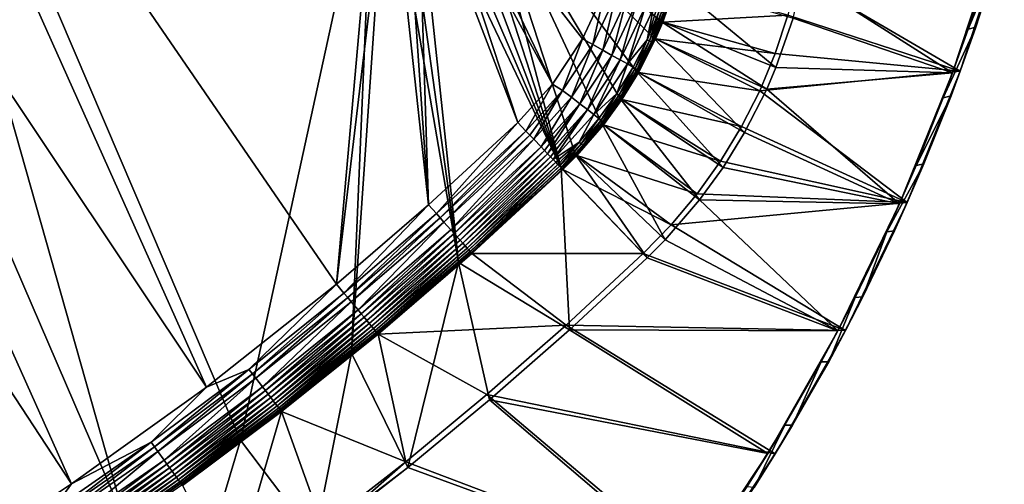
# Model space of a CAD drawing. Header units: metres. Extents: x 0 to 1501, y -1015 to 0.
# Tile 14 of 20: x 1015 to 1463, y -570 to -358. Entities that reach past the tile are written whole.
import ezdxf

# ---------------------------------------------------------------- set-up
doc = ezdxf.new("R2010")
doc.units = ezdxf.units.M

msp = doc.modelspace()

# ---------------------------------------------------------------- linework, layer by layer
at = {"layer": 'None'}
for points in [[(863.073975, -123.910141, -406), (928.658752, -113.104782, -406), (1062.969604, -587.750427, -406)], [(1062.969604, -587.750427, -406), (928.658752, -113.104782, -406), (1115.29248, -549.992249, -406)], [(928.658752, -113.104782, -406), (1176.091064, -271.071716, -406), (1115.29248, -549.992249, -406)], [(1009.002441, -623.525391, -406), (863.073975, -123.910141, -406), (1062.969604, -587.750427, -406)], [(852.363037, -155.16153, -403), (1099.690308, -525.830444, -403), (928.027771, -142.184464, -403)], [(1099.690308, -525.830444, -403), (1159.021484, -478.837067, -403), (928.027771, -142.184464, -403)], [(928.027771, -142.184464, -403), (1159.021484, -478.837067, -403), (1177.562988, -270.158661, -403)], [(777.408325, -171.755096, -403), (1038.202026, -569.963806, -403), (852.363037, -155.16153, -403)], [(1038.202026, -569.963806, -403), (1099.690308, -525.830444, -403), (852.363037, -155.16153, -403)], [(1000.588257, -594.864319, -403), (1038.202026, -569.963806, -403), (777.408325, -171.755096, -403)], [(1115.29248, -549.992249, -406), (1176.091064, -271.071716, -406), (1165.89502, -510.339233, -406)], [(1159.021484, -478.837067, -403), (1182.995117, -277.004944, -403), (1177.562988, -270.158661, -403)], [(1176.091064, -271.071716, -406), (1181.770264, -278.229675, -406), (1165.89502, -510.339233, -406)], [(1159.021484, -478.837067, -403), (1200.996948, -442.694824, -403), (1182.995117, -277.004944, -403)], [(1165.89502, -510.339233, -406), (1181.770264, -278.229675, -406), (1214.653198, -468.930359, -406)], [(1181.770264, -278.229675, -406), (1188.928345, -283.908905, -406), (1214.653198, -468.930359, -406)], [(1200.996948, -442.694824, -403), (1189.841309, -282.437042, -403), (1182.995117, -277.004944, -403)], [(1189.841309, -282.437042, -403), (1200.996948, -442.694824, -403), (1195.942505, -285.50943, -403)], [(1214.653198, -468.930359, -406), (1188.928345, -283.908905, -406), (1195.304932, -287.119873, -406)], [(1214.653198, -468.930359, -406), (1195.304932, -287.119873, -406), (1261.500244, -425.873413, -406)], [(1195.304932, -287.119873, -406), (1202.735352, -289.256256, -406), (1261.500244, -425.873413, -406)], [(1200.996948, -442.694824, -403), (1241.679077, -405.136078, -403), (1195.942505, -285.50943, -403)], [(1195.942505, -285.50943, -403), (1241.679077, -405.136078, -403), (1203.050415, -287.553131, -403)], [(1224.695068, -287.119873, -406), (1261.500244, -425.873413, -406), (1217.264648, -289.256256, -406)], [(1312.803101, -341.554382, -406), (1306.79126, -358.916534, -406), (1224.695068, -287.119873, -406)], [(1224.695068, -287.119873, -406), (1306.79126, -358.916534, -406), (1303.539673, -366.539856, -406)], [(1303.539673, -366.539856, -406), (1295.76123, -381.858002, -406), (1224.695068, -287.119873, -406)], [(1295.76123, -381.858002, -406), (1288.241943, -394.056702, -406), (1224.695068, -287.119873, -406)], [(1224.695068, -287.119873, -406), (1288.241943, -394.056702, -406), (1279.954468, -405.497314, -406)], [(1279.954468, -405.497314, -406), (1267.835571, -419.526672, -406), (1224.695068, -287.119873, -406)], [(1267.835571, -419.526672, -406), (1261.500244, -425.873413, -406), (1224.695068, -287.119873, -406)], [(1261.500244, -425.873413, -406), (1202.735352, -289.256256, -406), (1210, -289.922791, -406)], [(1241.679077, -405.136078, -403), (1257.551392, -387.577301, -403), (1203.050415, -287.553131, -403)], [(1203.050415, -287.553131, -403), (1257.551392, -387.577301, -403), (1210, -288.190735, -403)], [(1257.551392, -387.577301, -403), (1271.235474, -366.946289, -403), (1210, -288.190735, -403)], [(1210, -288.190735, -403), (1271.235474, -366.946289, -403), (1281.396729, -345.075623, -403)], [(1261.500244, -425.873413, -406), (1210, -289.922791, -406), (1217.264648, -289.256256, -406)], [(1443.397827, -381.632416), (1463.475464, -320.097717), (1369.271729, -338.395203)], [(1459.988403, -321.346161, -3), (1439.880859, -382.517548, -3), (1371.823486, -338.933533, -3)], [(1459.988403, -321.346161, -3), (1446.930786, -362.596191, -45), (1439.880859, -382.517548, -3)], [(1443.397827, -381.632416), (1450.441528, -361.59198, -45), (1463.475464, -320.097717)], [(1459.988403, -321.346161, -3), (1457.11792, -330.991058, -45), (1446.930786, -362.596191, -45)], [(1450.441528, -361.59198, -45), (1460.611938, -329.799438, -45), (1463.475464, -320.097717)], [(1457.11792, -330.991058, -45), (1460.611938, -329.799438, -45), (1446.930786, -362.596191, -45)], [(1460.611938, -329.799438, -45), (1450.441528, -361.59198, -45), (1446.930786, -362.596191, -45)], [(1364.807861, -356.217468), (1443.397827, -381.632416), (1369.271729, -338.395203)], [(1371.823486, -338.933533, -3), (1439.880859, -382.517548, -3), (1367.152954, -357.490356, -3)], [(1281.396729, -345.075623, -403), (1271.235474, -366.946289, -403), (1275.86084, -369.593201, -402.52005)], [(1281.396729, -345.075623, -403), (1275.86084, -369.593201, -402.52005), (1286.403564, -346.963318, -402.52005)], [(1306.79126, -358.916534, -406), (1312.803101, -341.554382, -406), (1359.355225, -380.008972, -3)], [(1307.73938, -359.296967, -377.175201), (1313.783447, -341.841797, -377.175201), (1308.758179, -355.391968, -379.803467)], [(1364.807861, -356.217468), (1313.783447, -341.841797, -377.175201), (1307.73938, -359.296967, -377.175201)], [(1312.803101, -341.554382, -406), (1367.152954, -357.490356, -3), (1359.355225, -380.008972, -3)], [(1286.403564, -346.963318, -402.52005), (1275.86084, -369.593201, -402.52005), (1280.380005, -372.118896, -401.100159)], [(1286.403564, -346.963318, -402.52005), (1280.380005, -372.118896, -401.100159), (1291.248413, -348.790009, -401.100159)], [(1291.248413, -348.790009, -401.100159), (1280.380005, -372.118896, -401.100159), (1284.599976, -374.477356, -398.780426)], [(1284.599976, -374.477356, -398.780426), (1295.772461, -350.495789, -398.780426), (1291.248413, -348.790009, -401.100159)], [(1295.772461, -350.495789, -398.780426), (1284.599976, -374.477356, -398.780426), (1288.389526, -376.595245, -395.641296)], [(1299.835083, -352.027557, -395.641296), (1295.772461, -350.495789, -398.780426), (1288.389526, -376.595245, -395.641296)], [(1288.389526, -376.595245, -395.641296), (1291.630493, -378.406555, -391.779236), (1299.835083, -352.027557, -395.641296)], [(1291.630493, -378.406555, -391.779236), (1303.30957, -353.337585, -391.779236), (1299.835083, -352.027557, -395.641296)], [(1303.30957, -353.337585, -391.779236), (1291.630493, -378.406555, -391.779236), (1300.634644, -367.339447, -387.314758)], [(1303.30957, -353.337585, -391.779236), (1300.634644, -367.339447, -387.314758), (1304.79248, -353.896729, -389.61441)], [(1300.634644, -367.339447, -387.314758), (1306.088867, -354.385529, -387.314758), (1304.79248, -353.896729, -389.61441)], [(1300.634644, -367.339447, -387.314758), (1301.69873, -367.834045, -384.897552), (1306.088867, -354.385529, -387.314758)], [(1301.69873, -367.834045, -384.897552), (1307.187012, -354.799561, -384.897552), (1306.088867, -354.385529, -387.314758)], [(1301.69873, -367.834045, -384.897552), (1302.563232, -368.23584, -382.385681), (1307.187012, -354.799561, -384.897552)], [(1302.563232, -368.23584, -382.385681), (1308.078979, -355.135895, -382.385681), (1307.187012, -354.799561, -384.897552)], [(1302.563232, -368.23584, -382.385681), (1303.221436, -368.541748, -379.803467), (1308.078979, -355.135895, -382.385681)], [(1303.221436, -368.541748, -379.803467), (1308.758179, -355.391968, -379.803467), (1308.078979, -355.135895, -382.385681)], [(1307.73938, -359.296967, -377.175201), (1308.758179, -355.391968, -379.803467), (1303.221436, -368.541748, -379.803467)], [(1303.539673, -366.539856, -406), (1306.79126, -358.916534, -406), (1355.144165, -389.88147, -3)], [(1306.79126, -358.916534, -406), (1359.355225, -380.008972, -3), (1355.144165, -389.88147, -3)], [(1359.020874, -373.65509), (1364.807861, -356.217468), (1307.73938, -359.296967, -377.175201)], [(1364.807861, -356.217468), (1359.020874, -373.65509), (1443.397827, -381.632416)], [(1439.880859, -382.517548, -3), (1359.355225, -380.008972, -3), (1367.152954, -357.490356, -3)], [(1304.470459, -366.960876, -377.175201), (1307.73938, -359.296967, -377.175201), (1303.221436, -368.541748, -379.803467)], [(1359.020874, -373.65509), (1307.73938, -359.296967, -377.175201), (1304.470459, -366.960876, -377.175201)], [(1446.930786, -362.596191, -45), (1450.441528, -361.59198, -45), (1435.656006, -393.829926, -45)], [(1450.441528, -361.59198, -45), (1439.174805, -393.012756, -45), (1435.656006, -393.829926, -45)], [(1446.930786, -362.596191, -45), (1435.656006, -393.829926, -45), (1439.880859, -382.517548, -3)], [(1443.397827, -381.632416), (1439.174805, -393.012756, -45), (1450.441528, -361.59198, -45)], [(1271.235474, -366.946289, -403), (1257.551392, -387.577301, -403), (1262.056519, -390.442627, -402.52005)], [(1271.235474, -366.946289, -403), (1262.056519, -390.442627, -402.52005), (1275.86084, -369.593201, -402.52005)], [(1291.630493, -378.406555, -391.779236), (1294.223022, -379.855499, -387.314758), (1300.634644, -367.339447, -387.314758)], [(1294.223022, -379.855499, -387.314758), (1295.247314, -380.427917, -384.897552), (1300.634644, -367.339447, -387.314758)], [(1295.247314, -380.427917, -384.897552), (1301.69873, -367.834045, -384.897552), (1300.634644, -367.339447, -387.314758)], [(1295.247314, -380.427917, -384.897552), (1296.079346, -380.892944, -382.385681), (1301.69873, -367.834045, -384.897552)], [(1295.76123, -381.858002, -406), (1303.539673, -366.539856, -406), (1345.056763, -409.747253, -3)], [(1296.079346, -380.892944, -382.385681), (1302.563232, -368.23584, -382.385681), (1301.69873, -367.834045, -384.897552)], [(1296.650391, -382.361053, -377.175201), (1304.470459, -366.960876, -377.175201), (1296.712891, -381.24704, -379.803467)], [(1351.943481, -390.610016), (1304.470459, -366.960876, -377.175201), (1296.650391, -382.361053, -377.175201)], [(1304.470459, -366.960876, -377.175201), (1303.221436, -368.541748, -379.803467), (1296.712891, -381.24704, -379.803467)], [(1303.539673, -366.539856, -406), (1355.144165, -389.88147, -3), (1345.056763, -409.747253, -3)], [(1351.943481, -390.610016), (1359.020874, -373.65509), (1304.470459, -366.960876, -377.175201)], [(1275.86084, -369.593201, -402.52005), (1262.056519, -390.442627, -402.52005), (1266.149292, -393.612274, -401.100159)], [(1275.86084, -369.593201, -402.52005), (1266.149292, -393.612274, -401.100159), (1280.380005, -372.118896, -401.100159)], [(1280.380005, -372.118896, -401.100159), (1266.149292, -393.612274, -401.100159), (1269.971069, -396.572113, -398.780426)], [(1280.380005, -372.118896, -401.100159), (1269.971069, -396.572113, -398.780426), (1284.599976, -374.477356, -398.780426)], [(1296.079346, -380.892944, -382.385681), (1296.712891, -381.24704, -379.803467), (1302.563232, -368.23584, -382.385681)], [(1296.712891, -381.24704, -379.803467), (1303.221436, -368.541748, -379.803467), (1302.563232, -368.23584, -382.385681)], [(1284.599976, -374.477356, -398.780426), (1269.971069, -396.572113, -398.780426), (1273.403076, -399.230011, -395.641296)], [(1288.389526, -376.595245, -395.641296), (1284.599976, -374.477356, -398.780426), (1273.403076, -399.230011, -395.641296)], [(1273.403076, -399.230011, -395.641296), (1276.338257, -401.503143, -391.779236), (1288.389526, -376.595245, -395.641296)], [(1276.338257, -401.503143, -391.779236), (1291.630493, -378.406555, -391.779236), (1288.389526, -376.595245, -395.641296)], [(1359.020874, -373.65509), (1351.943481, -390.610016), (1443.397827, -381.632416)], [(1291.630493, -378.406555, -391.779236), (1276.338257, -401.503143, -391.779236), (1286.889404, -391.874054, -387.314758)], [(1294.223022, -379.855499, -387.314758), (1291.630493, -378.406555, -391.779236), (1286.889404, -391.874054, -387.314758)], [(1286.889404, -391.874054, -387.314758), (1287.868042, -392.521271, -384.897552), (1294.223022, -379.855499, -387.314758)], [(1287.868042, -392.521271, -384.897552), (1295.247314, -380.427917, -384.897552), (1294.223022, -379.855499, -387.314758)], [(1287.868042, -392.521271, -384.897552), (1288.663086, -393.047028, -382.385681), (1295.247314, -380.427917, -384.897552)], [(1288.663086, -393.047028, -382.385681), (1296.079346, -380.892944, -382.385681), (1295.247314, -380.427917, -384.897552)], [(1288.663086, -393.047028, -382.385681), (1289.268433, -393.447327, -379.803467), (1296.079346, -380.892944, -382.385681)], [(1289.268433, -393.447327, -379.803467), (1296.712891, -381.24704, -379.803467), (1296.079346, -380.892944, -382.385681)], [(1296.650391, -382.361053, -377.175201), (1296.712891, -381.24704, -379.803467), (1289.268433, -393.447327, -379.803467)], [(1359.355225, -380.008972, -3), (1439.880859, -382.517548, -3), (1355.144165, -389.88147, -3)], [(1288.241943, -394.056702, -406), (1295.76123, -381.858002, -406), (1335.307495, -425.563843, -3)], [(1289.090942, -394.625, -377.175201), (1296.650391, -382.361053, -377.175201), (1289.268433, -393.447327, -379.803467)], [(1343.615356, -406.986908), (1296.650391, -382.361053, -377.175201), (1289.090942, -394.625, -377.175201)], [(1295.76123, -381.858002, -406), (1345.056763, -409.747253, -3), (1335.307495, -425.563843, -3)], [(1343.615356, -406.986908), (1351.943481, -390.610016), (1296.650391, -382.361053, -377.175201)], [(1443.397827, -381.632416), (1351.943481, -390.610016), (1419.229736, -441.678619)], [(1439.880859, -382.517548, -3), (1415.715942, -442.202606, -3), (1355.144165, -389.88147, -3)], [(1439.880859, -382.517548, -3), (1423.307251, -424.654785, -45), (1415.715942, -442.202606, -3)], [(1419.229736, -441.678619), (1426.825439, -424.023987, -45), (1443.397827, -381.632416)], [(1439.880859, -382.517548, -3), (1435.656006, -393.829926, -45), (1423.307251, -424.654785, -45)], [(1426.825439, -424.023987, -45), (1439.174805, -393.012756, -45), (1443.397827, -381.632416)], [(1257.551392, -387.577301, -403), (1241.679077, -405.136078, -403), (1245.361694, -408.988861, -402.522797)], [(1257.551392, -387.577301, -403), (1245.361694, -408.988861, -402.522797), (1262.056519, -390.442627, -402.52005)], [(1262.056519, -390.442627, -402.52005), (1245.361694, -408.988861, -402.522797), (1247.171997, -410.882904, -401.927521)], [(1247.171997, -410.882904, -401.927521), (1248.93811, -412.730621, -401.100342), (1262.056519, -390.442627, -402.52005)], [(1262.056519, -390.442627, -402.52005), (1248.93811, -412.730621, -401.100342), (1266.149292, -393.612274, -401.100159)], [(1355.144165, -389.88147, -3), (1415.715942, -442.202606, -3), (1345.056763, -409.747253, -3)], [(1266.149292, -393.612274, -401.100159), (1248.93811, -412.730621, -401.100342), (1252.278931, -416.225891, -398.780975)], [(1266.149292, -393.612274, -401.100159), (1252.278931, -416.225891, -398.780975), (1269.971069, -396.572113, -398.780426)], [(1286.889404, -391.874054, -387.314758), (1276.338257, -401.503143, -391.779236), (1278.686279, -403.321503, -387.314758)], [(1278.686279, -403.321503, -387.314758), (1279.613892, -404.039917, -384.897552), (1286.889404, -391.874054, -387.314758)], [(1279.613892, -404.039917, -384.897552), (1287.868042, -392.521271, -384.897552), (1286.889404, -391.874054, -387.314758)], [(1279.613892, -404.039917, -384.897552), (1280.367432, -404.623505, -382.385681), (1287.868042, -392.521271, -384.897552)], [(1279.954468, -405.497314, -406), (1288.241943, -394.056702, -406), (1324.562012, -440.397522, -3)], [(1280.367432, -404.623505, -382.385681), (1288.663086, -393.047028, -382.385681), (1287.868042, -392.521271, -384.897552)], [(1280.367432, -404.623505, -382.385681), (1280.941162, -405.067841, -379.803467), (1288.663086, -393.047028, -382.385681)], [(1280.759033, -406.126801, -377.175201), (1289.090942, -394.625, -377.175201), (1280.941162, -405.067841, -379.803467)], [(1334.083496, -422.693665), (1289.090942, -394.625, -377.175201), (1280.759033, -406.126801, -377.175201)], [(1280.941162, -405.067841, -379.803467), (1289.268433, -393.447327, -379.803467), (1288.663086, -393.047028, -382.385681)], [(1289.090942, -394.625, -377.175201), (1289.268433, -393.447327, -379.803467), (1280.941162, -405.067841, -379.803467)], [(1288.241943, -394.056702, -406), (1335.307495, -425.563843, -3), (1324.562012, -440.397522, -3)], [(1334.083496, -422.693665), (1343.615356, -406.986908), (1289.090942, -394.625, -377.175201)], [(1351.943481, -390.610016), (1343.615356, -406.986908), (1419.229736, -441.678619)], [(1435.656006, -393.829926, -45), (1439.174805, -393.012756, -45), (1423.307251, -424.654785, -45)], [(1439.174805, -393.012756, -45), (1426.825439, -424.023987, -45), (1423.307251, -424.654785, -45)], [(1269.971069, -396.572113, -398.780426), (1252.278931, -416.225891, -398.780975), (1253.827393, -417.845947, -397.307983)], [(1253.827393, -417.845947, -397.307983), (1255.27832, -419.363953, -395.641296), (1269.971069, -396.572113, -398.780426)], [(1269.971069, -396.572113, -398.780426), (1255.27832, -419.363953, -395.641296), (1273.403076, -399.230011, -395.641296)], [(1273.403076, -399.230011, -395.641296), (1255.27832, -419.363953, -395.641296), (1256.620728, -420.768341, -393.793762)], [(1256.620728, -420.768341, -393.793762), (1257.844116, -422.048279, -391.779541), (1273.403076, -399.230011, -395.641296)], [(1257.844116, -422.048279, -391.779541), (1276.338257, -401.503143, -391.779236), (1273.403076, -399.230011, -395.641296)], [(1276.338257, -401.503143, -391.779236), (1257.844116, -422.048279, -391.779541), (1269.669678, -414.120789, -387.314758)], [(1276.338257, -401.503143, -391.779236), (1269.669678, -414.120789, -387.314758), (1278.686279, -403.321503, -387.314758)], [(1269.669678, -414.120789, -387.314758), (1270.541138, -414.906342, -384.897552), (1278.686279, -403.321503, -387.314758)], [(1270.541138, -414.906342, -384.897552), (1279.613892, -404.039917, -384.897552), (1278.686279, -403.321503, -387.314758)], [(1241.679077, -405.136078, -403), (1200.996948, -442.694824, -403), (1204.543091, -446.670441, -402.52005)], [(1245.361694, -408.988861, -402.522797), (1241.679077, -405.136078, -403), (1204.543091, -446.670441, -402.52005)], [(1267.835571, -419.526672, -406), (1279.954468, -405.497314, -406), (1308.839722, -458.597443, -3)], [(1268.575195, -420.231384, -377.175201), (1280.759033, -406.126801, -377.175201), (1271.788208, -416.030396, -379.803467)], [(1323.401245, -437.641937), (1280.759033, -406.126801, -377.175201), (1268.575195, -420.231384, -377.175201)], [(1270.541138, -414.906342, -384.897552), (1271.249146, -415.544495, -382.385681), (1279.613892, -404.039917, -384.897552)], [(1271.249146, -415.544495, -382.385681), (1280.367432, -404.623505, -382.385681), (1279.613892, -404.039917, -384.897552)], [(1271.249146, -415.544495, -382.385681), (1271.788208, -416.030396, -379.803467), (1280.367432, -404.623505, -382.385681)], [(1271.788208, -416.030396, -379.803467), (1280.941162, -405.067841, -379.803467), (1280.367432, -404.623505, -382.385681)], [(1280.759033, -406.126801, -377.175201), (1280.941162, -405.067841, -379.803467), (1271.788208, -416.030396, -379.803467)], [(1279.954468, -405.497314, -406), (1324.562012, -440.397522, -3), (1308.839722, -458.597443, -3)], [(1323.401245, -437.641937), (1334.083496, -422.693665), (1280.759033, -406.126801, -377.175201)], [(1419.229736, -441.678619), (1343.615356, -406.986908), (1334.083496, -422.693665)], [(1245.361694, -408.988861, -402.522797), (1204.543091, -446.670441, -402.52005), (1206.286865, -448.626038, -401.92572)], [(1247.171997, -410.882904, -401.927521), (1245.361694, -408.988861, -402.522797), (1206.286865, -448.626038, -401.92572)], [(1247.171997, -410.882904, -401.927521), (1206.286865, -448.626038, -401.92572), (1207.988525, -450.534515, -401.100159)], [(1248.93811, -412.730621, -401.100342), (1247.171997, -410.882904, -401.927521), (1207.988525, -450.534515, -401.100159)], [(1248.93811, -412.730621, -401.100342), (1207.988525, -450.534515, -401.100159), (1211.205933, -454.142822, -398.780426)], [(1252.278931, -416.225891, -398.780975), (1248.93811, -412.730621, -401.100342), (1211.205933, -454.142822, -398.780426)], [(1415.715942, -442.202606, -3), (1335.307495, -425.563843, -3), (1345.056763, -409.747253, -3)], [(1252.278931, -416.225891, -398.780975), (1211.205933, -454.142822, -398.780426), (1212.697388, -455.81546, -397.307617)], [(1253.827393, -417.845947, -397.307983), (1252.278931, -416.225891, -398.780975), (1212.697388, -455.81546, -397.307617)], [(1257.844116, -422.048279, -391.779541), (1258.938721, -423.193542, -389.614227), (1269.669678, -414.120789, -387.314758)], [(1269.669678, -414.120789, -387.314758), (1258.938721, -423.193542, -389.614227), (1259.895996, -424.195068, -387.314301)], [(1259.895996, -424.195068, -387.314301), (1260.707764, -425.044373, -384.898315), (1269.669678, -414.120789, -387.314758)], [(1260.707764, -425.044373, -384.898315), (1270.541138, -414.906342, -384.897552), (1269.669678, -414.120789, -387.314758)], [(1260.707764, -425.044373, -384.898315), (1261.367065, -425.7341, -382.386566), (1270.541138, -414.906342, -384.897552)], [(1261.367065, -425.7341, -382.386566), (1271.249146, -415.544495, -382.385681), (1270.541138, -414.906342, -384.897552)], [(1261.367065, -425.7341, -382.386566), (1261.990723, -426.386536, -378.988251), (1271.249146, -415.544495, -382.385681)], [(1261.990723, -426.386536, -378.988251), (1271.788208, -416.030396, -379.803467), (1271.249146, -415.544495, -382.385681)], [(1268.575195, -420.231384, -377.175201), (1271.788208, -416.030396, -379.803467), (1261.990723, -426.386536, -378.988251)], [(1253.827393, -417.845947, -397.307983), (1212.697388, -455.81546, -397.307617), (1214.095093, -457.382996, -395.641296)], [(1255.27832, -419.363953, -395.641296), (1253.827393, -417.845947, -397.307983), (1214.095093, -457.382996, -395.641296)], [(1255.27832, -419.363953, -395.641296), (1214.095093, -457.382996, -395.641296), (1215.387695, -458.832794, -393.793457)], [(1256.620728, -420.768341, -393.793762), (1255.27832, -419.363953, -395.641296), (1215.387695, -458.832794, -393.793457)], [(1256.620728, -420.768341, -393.793762), (1215.387695, -458.832794, -393.793457), (1216.565918, -460.154144, -391.779236)], [(1257.844116, -422.048279, -391.779541), (1256.620728, -420.768341, -393.793762), (1216.565918, -460.154144, -391.779236)], [(1261.500244, -425.873413, -406), (1267.835571, -419.526672, -406), (1300.634644, -466.816772, -3)], [(1262.206055, -426.611908, -377.175201), (1268.575195, -420.231384, -377.175201), (1261.990723, -426.386536, -378.988251)], [(1311.629028, -451.747681), (1268.575195, -420.231384, -377.175201), (1262.206055, -426.611908, -377.175201)], [(1267.835571, -419.526672, -406), (1308.839722, -458.597443, -3), (1300.634644, -466.816772, -3)], [(1311.629028, -451.747681), (1323.401245, -437.641937), (1268.575195, -420.231384, -377.175201)], [(1214.653198, -468.930359, -406), (1261.500244, -425.873413, -406), (1265.171631, -499.751129, -3)], [(1257.844116, -422.048279, -391.779541), (1216.565918, -460.154144, -391.779236), (1217.620605, -461.336914, -389.61441)], [(1258.938721, -423.193542, -389.614227), (1257.844116, -422.048279, -391.779541), (1217.620605, -461.336914, -389.61441)], [(1258.938721, -423.193542, -389.614227), (1217.620605, -461.336914, -389.61441), (1218.54248, -462.37088, -387.314758)], [(1259.895996, -424.195068, -387.314301), (1258.938721, -423.193542, -389.614227), (1218.54248, -462.37088, -387.314758)], [(1259.895996, -424.195068, -387.314301), (1218.54248, -462.37088, -387.314758), (1219.323364, -463.246674, -384.897552)], [(1260.707764, -425.044373, -384.898315), (1259.895996, -424.195068, -387.314301), (1219.323364, -463.246674, -384.897552)], [(1260.707764, -425.044373, -384.898315), (1219.323364, -463.246674, -384.897552), (1219.957764, -463.958099, -382.385681)], [(1261.367065, -425.7341, -382.386566), (1260.707764, -425.044373, -384.898315), (1219.957764, -463.958099, -382.385681)], [(1261.367065, -425.7341, -382.386566), (1219.957764, -463.958099, -382.385681), (1220.440796, -464.499817, -379.803467)], [(1261.990723, -426.386536, -378.988251), (1261.367065, -425.7341, -382.386566), (1220.440796, -464.499817, -379.803467)], [(1261.990723, -426.386536, -378.988251), (1220.440796, -464.499817, -379.803467), (1220.748169, -464.88623, -377.175201)], [(1262.206055, -426.611908, -377.175201), (1261.990723, -426.386536, -378.988251), (1220.748169, -464.88623, -377.175201)], [(1261.500244, -425.873413, -406), (1300.634644, -466.816772, -3), (1265.171631, -499.751129, -3)], [(1334.083496, -422.693665), (1323.401245, -437.641937), (1419.229736, -441.678619)], [(1335.307495, -425.563843, -3), (1415.715942, -442.202606, -3), (1324.562012, -440.397522, -3)], [(1423.307251, -424.654785, -45), (1426.825439, -424.023987, -45), (1409.899414, -455.033936, -45)], [(1426.825439, -424.023987, -45), (1413.408203, -454.588379, -45), (1409.899414, -455.033936, -45)], [(1423.307251, -424.654785, -45), (1409.899414, -455.033936, -45), (1415.715942, -442.202606, -3)], [(1413.408203, -454.588379, -45), (1426.825439, -424.023987, -45), (1419.229736, -441.678619)], [(1220.748169, -464.88623, -377.175201), (1298.832642, -464.931549), (1262.206055, -426.611908, -377.175201)], [(1298.832642, -464.931549), (1311.629028, -451.747681), (1262.206055, -426.611908, -377.175201)], [(1419.229736, -441.678619), (1323.401245, -437.641937), (1311.629028, -451.747681)], [(1200.996948, -442.694824, -403), (1159.021484, -478.837067, -403), (1162.424805, -482.933624, -402.52005)], [(1204.543091, -446.670441, -402.52005), (1200.996948, -442.694824, -403), (1162.424805, -482.933624, -402.52005)], [(1324.562012, -440.397522, -3), (1387.602417, -500.132538, -3), (1308.839722, -458.597443, -3)], [(1391.080811, -499.964722), (1419.229736, -441.678619), (1311.629028, -451.747681)], [(1415.715942, -442.202606, -3), (1387.602417, -500.132538, -3), (1324.562012, -440.397522, -3)], [(1415.715942, -442.202606, -3), (1395.448364, -484.930939, -45), (1387.602417, -500.132538, -3)], [(1391.080811, -499.964722), (1413.408203, -454.588379, -45), (1419.229736, -441.678619)], [(1415.715942, -442.202606, -3), (1409.899414, -455.033936, -45), (1395.448364, -484.930939, -45)], [(1204.543091, -446.670441, -402.52005), (1162.424805, -482.933624, -402.52005), (1164.099731, -484.948456, -401.92572)], [(1206.286865, -448.626038, -401.92572), (1204.543091, -446.670441, -402.52005), (1164.099731, -484.948456, -401.92572)], [(1206.286865, -448.626038, -401.92572), (1164.099731, -484.948456, -401.92572), (1165.734375, -486.914734, -401.100159)], [(1207.988525, -450.534515, -401.100159), (1206.286865, -448.626038, -401.92572), (1165.734375, -486.914734, -401.100159)], [(1207.988525, -450.534515, -401.100159), (1165.734375, -486.914734, -401.100159), (1168.824829, -490.632263, -398.780426)], [(1211.205933, -454.142822, -398.780426), (1207.988525, -450.534515, -401.100159), (1168.824829, -490.632263, -398.780426)], [(1391.080811, -499.964722), (1311.629028, -451.747681), (1298.832642, -464.931549)], [(1211.205933, -454.142822, -398.780426), (1168.824829, -490.632263, -398.780426), (1170.257324, -492.355591, -397.307617)], [(1212.697388, -455.81546, -397.307617), (1211.205933, -454.142822, -398.780426), (1170.257324, -492.355591, -397.307617)], [(1212.697388, -455.81546, -397.307617), (1170.257324, -492.355591, -397.307617), (1171.599976, -493.970581, -395.641296)], [(1214.095093, -457.382996, -395.641296), (1212.697388, -455.81546, -397.307617), (1171.599976, -493.970581, -395.641296)], [(1214.095093, -457.382996, -395.641296), (1171.599976, -493.970581, -395.641296), (1172.841675, -495.464264, -393.793457)], [(1215.387695, -458.832794, -393.793457), (1214.095093, -457.382996, -395.641296), (1172.841675, -495.464264, -393.793457)], [(1391.080811, -499.964722), (1398.939331, -484.669159, -45), (1413.408203, -454.588379, -45)], [(1409.899414, -455.033936, -45), (1398.939331, -484.669159, -45), (1395.448364, -484.930939, -45)], [(1409.899414, -455.033936, -45), (1413.408203, -454.588379, -45), (1398.939331, -484.669159, -45)], [(1215.387695, -458.832794, -393.793457), (1172.841675, -495.464264, -393.793457), (1173.973389, -496.825653, -391.779236)], [(1216.565918, -460.154144, -391.779236), (1215.387695, -458.832794, -393.793457), (1173.973389, -496.825653, -391.779236)], [(1216.565918, -460.154144, -391.779236), (1173.973389, -496.825653, -391.779236), (1174.98645, -498.04422, -389.61441)], [(1217.620605, -461.336914, -389.61441), (1216.565918, -460.154144, -391.779236), (1174.98645, -498.04422, -389.61441)], [(1217.620605, -461.336914, -389.61441), (1174.98645, -498.04422, -389.61441), (1175.871948, -499.109497, -387.314758)], [(1218.54248, -462.37088, -387.314758), (1217.620605, -461.336914, -389.61441), (1175.871948, -499.109497, -387.314758)], [(1218.54248, -462.37088, -387.314758), (1175.871948, -499.109497, -387.314758), (1176.62207, -500.01181, -384.897552)], [(1219.323364, -463.246674, -384.897552), (1218.54248, -462.37088, -387.314758), (1176.62207, -500.01181, -384.897552)], [(1387.602417, -500.132538, -3), (1300.634644, -466.816772, -3), (1308.839722, -458.597443, -3)], [(1219.323364, -463.246674, -384.897552), (1176.62207, -500.01181, -384.897552), (1177.231445, -500.744812, -382.385681)], [(1219.957764, -463.958099, -382.385681), (1219.323364, -463.246674, -384.897552), (1177.231445, -500.744812, -382.385681)], [(1219.957764, -463.958099, -382.385681), (1177.231445, -500.744812, -382.385681), (1177.695435, -501.302917, -379.803467)], [(1220.440796, -464.499817, -379.803467), (1219.957764, -463.958099, -382.385681), (1177.695435, -501.302917, -379.803467)], [(1220.440796, -464.499817, -379.803467), (1177.695435, -501.302917, -379.803467), (1177.98938, -501.70163, -377.175201)], [(1220.748169, -464.88623, -377.175201), (1220.440796, -464.499817, -379.803467), (1177.98938, -501.70163, -377.175201)], [(1177.98938, -501.70163, -377.175201), (1263.665771, -497.59726), (1220.748169, -464.88623, -377.175201)], [(1263.665771, -497.59726), (1298.832642, -464.931549), (1220.748169, -464.88623, -377.175201)], [(1263.665771, -497.59726), (1391.080811, -499.964722), (1298.832642, -464.931549)], [(1300.634644, -466.816772, -3), (1387.602417, -500.132538, -3), (1265.171631, -499.751129, -3)], [(1165.89502, -510.339233, -406), (1214.653198, -468.930359, -406), (1191.480957, -562.496277, -3)], [(1191.480957, -562.496277, -3), (1214.653198, -468.930359, -406), (1228.776978, -531.653076, -3)], [(1214.653198, -468.930359, -406), (1265.171631, -499.751129, -3), (1228.776978, -531.653076, -3)], [(1159.021484, -478.837067, -403), (1099.690308, -525.830444, -403), (1119.066162, -517.72699, -402.52005)], [(1162.424805, -482.933624, -402.52005), (1159.021484, -478.837067, -403), (1119.066162, -517.72699, -402.52005)], [(1162.424805, -482.933624, -402.52005), (1119.066162, -517.72699, -402.52005), (1120.670288, -519.798645, -401.92572)], [(1164.099731, -484.948456, -401.92572), (1162.424805, -482.933624, -402.52005), (1120.670288, -519.798645, -401.92572)], [(1383.436035, -514.230164, -45), (1398.939331, -484.669159, -45), (1391.080811, -499.964722)], [(1398.939331, -484.669159, -45), (1383.436035, -514.230164, -45), (1395.448364, -484.930939, -45)], [(1164.099731, -484.948456, -401.92572), (1120.670288, -519.798645, -401.92572), (1122.23584, -521.820374, -401.100159)], [(1165.734375, -486.914734, -401.100159), (1164.099731, -484.948456, -401.92572), (1122.23584, -521.820374, -401.100159)], [(1165.734375, -486.914734, -401.100159), (1122.23584, -521.820374, -401.100159), (1125.195557, -525.642761, -398.780426)], [(1168.824829, -490.632263, -398.780426), (1165.734375, -486.914734, -401.100159), (1125.195557, -525.642761, -398.780426)], [(1395.448364, -484.930939, -45), (1379.971436, -514.310059, -45), (1387.602417, -500.132538, -3)], [(1395.448364, -484.930939, -45), (1383.436035, -514.230164, -45), (1379.971436, -514.310059, -45)], [(1168.824829, -490.632263, -398.780426), (1125.195557, -525.642761, -398.780426), (1126.567627, -527.414673, -397.307617)], [(1170.257324, -492.355591, -397.307617), (1168.824829, -490.632263, -398.780426), (1126.567627, -527.414673, -397.307617)], [(1170.257324, -492.355591, -397.307617), (1126.567627, -527.414673, -397.307617), (1127.853516, -529.075195, -395.641296)], [(1171.599976, -493.970581, -395.641296), (1170.257324, -492.355591, -397.307617), (1127.853516, -529.075195, -395.641296)], [(1171.599976, -493.970581, -395.641296), (1127.853516, -529.075195, -395.641296), (1129.042725, -530.611023, -393.793457)], [(1172.841675, -495.464264, -393.793457), (1171.599976, -493.970581, -395.641296), (1129.042725, -530.611023, -393.793457)], [(1172.841675, -495.464264, -393.793457), (1129.042725, -530.611023, -393.793457), (1130.126587, -532.010803, -391.779236)], [(1173.973389, -496.825653, -391.779236), (1172.841675, -495.464264, -393.793457), (1130.126587, -532.010803, -391.779236)], [(1173.973389, -496.825653, -391.779236), (1130.126587, -532.010803, -391.779236), (1131.096802, -533.263733, -389.61441)], [(1174.98645, -498.04422, -389.61441), (1173.973389, -496.825653, -391.779236), (1131.096802, -533.263733, -389.61441)], [(1174.98645, -498.04422, -389.61441), (1131.096802, -533.263733, -389.61441), (1131.944946, -534.35907, -387.314758)], [(1175.871948, -499.109497, -387.314758), (1174.98645, -498.04422, -389.61441), (1131.944946, -534.35907, -387.314758)], [(1177.98938, -501.70163, -377.175201), (1227.581055, -529.246155), (1263.665771, -497.59726)], [(1227.581055, -529.246155), (1359.078125, -556.227173), (1263.665771, -497.59726)], [(1359.078125, -556.227173), (1391.080811, -499.964722), (1263.665771, -497.59726)], [(1175.871948, -499.109497, -387.314758), (1131.944946, -534.35907, -387.314758), (1132.66333, -535.286804, -384.897552)], [(1176.62207, -500.01181, -384.897552), (1175.871948, -499.109497, -387.314758), (1132.66333, -535.286804, -384.897552)], [(1176.62207, -500.01181, -384.897552), (1132.66333, -535.286804, -384.897552), (1133.246826, -536.040466, -382.385681)], [(1177.231445, -500.744812, -382.385681), (1176.62207, -500.01181, -384.897552), (1133.246826, -536.040466, -382.385681)], [(1177.231445, -500.744812, -382.385681), (1133.246826, -536.040466, -382.385681), (1133.691284, -536.614319, -379.803467)], [(1177.695435, -501.302917, -379.803467), (1177.231445, -500.744812, -382.385681), (1133.691284, -536.614319, -379.803467)], [(1177.695435, -501.302917, -379.803467), (1133.691284, -536.614319, -379.803467), (1133.981079, -537.013977, -377.175201)], [(1177.98938, -501.70163, -377.175201), (1177.695435, -501.302917, -379.803467), (1133.981079, -537.013977, -377.175201)], [(1133.981079, -537.013977, -377.175201), (1190.607788, -559.852417), (1177.98938, -501.70163, -377.175201)], [(1190.607788, -559.852417), (1227.581055, -529.246155), (1177.98938, -501.70163, -377.175201)], [(1265.171631, -499.751129, -3), (1355.666748, -556.046509, -3), (1228.776978, -531.653076, -3)], [(1387.602417, -500.132538, -3), (1355.666748, -556.046509, -3), (1265.171631, -499.751129, -3)], [(1387.602417, -500.132538, -3), (1363.487305, -543.135986, -45), (1355.666748, -556.046509, -3)], [(1359.078125, -556.227173), (1383.436035, -514.230164, -45), (1391.080811, -499.964722)], [(1387.602417, -500.132538, -3), (1379.971436, -514.310059, -45), (1363.487305, -543.135986, -45)], [(1115.29248, -549.992249, -406), (1165.89502, -510.339233, -406), (1149.077271, -594.906677, -6.098249)], [(1149.077271, -594.906677, -6.098249), (1165.89502, -510.339233, -406), (1191.480957, -562.496277, -3)], [(1359.078125, -556.227173), (1366.917114, -543.23584, -45), (1383.436035, -514.230164, -45)], [(1379.971436, -514.310059, -45), (1366.917114, -543.23584, -45), (1363.487305, -543.135986, -45)], [(1383.436035, -514.230164, -45), (1366.917114, -543.23584, -45), (1379.971436, -514.310059, -45)], [(1119.066162, -517.72699, -402.52005), (1074.527222, -550.999573, -402.52005), (1076.058594, -553.125549, -401.92572)], [(1119.066162, -517.72699, -402.52005), (1099.690308, -525.830444, -403), (1074.527222, -550.999573, -402.52005)], [(1120.670288, -519.798645, -401.92572), (1119.066162, -517.72699, -402.52005), (1076.058594, -553.125549, -401.92572)], [(1120.670288, -519.798645, -401.92572), (1076.058594, -553.125549, -401.92572), (1077.553101, -555.200317, -401.100159)], [(1122.23584, -521.820374, -401.100159), (1120.670288, -519.798645, -401.92572), (1077.553101, -555.200317, -401.100159)], [(1122.23584, -521.820374, -401.100159), (1077.553101, -555.200317, -401.100159), (1080.378662, -559.122925, -398.780426)], [(1125.195557, -525.642761, -398.780426), (1122.23584, -521.820374, -401.100159), (1080.378662, -559.122925, -398.780426)], [(1099.690308, -525.830444, -403), (1038.202026, -569.963806, -403), (1074.527222, -550.999573, -402.52005)], [(1125.195557, -525.642761, -398.780426), (1080.378662, -559.122925, -398.780426), (1081.688477, -560.941284, -397.307617)], [(1126.567627, -527.414673, -397.307617), (1125.195557, -525.642761, -398.780426), (1081.688477, -560.941284, -397.307617)], [(1126.567627, -527.414673, -397.307617), (1081.688477, -560.941284, -397.307617), (1082.916016, -562.645386, -395.641296)], [(1127.853516, -529.075195, -395.641296), (1126.567627, -527.414673, -397.307617), (1082.916016, -562.645386, -395.641296)], [(1127.853516, -529.075195, -395.641296), (1082.916016, -562.645386, -395.641296), (1084.05127, -564.221497, -393.793457)], [(1129.042725, -530.611023, -393.793457), (1127.853516, -529.075195, -395.641296), (1084.05127, -564.221497, -393.793457)], [(1190.607788, -559.852417), (1323.366455, -610.211548), (1227.581055, -529.246155)], [(1323.366455, -610.211548), (1359.078125, -556.227173), (1227.581055, -529.246155)], [(1129.042725, -530.611023, -393.793457), (1084.05127, -564.221497, -393.793457), (1085.08606, -565.657959, -391.779236)], [(1130.126587, -532.010803, -391.779236), (1129.042725, -530.611023, -393.793457), (1085.08606, -565.657959, -391.779236)], [(1130.126587, -532.010803, -391.779236), (1085.08606, -565.657959, -391.779236), (1086.012207, -566.943787, -389.61441)], [(1131.096802, -533.263733, -389.61441), (1130.126587, -532.010803, -391.779236), (1086.012207, -566.943787, -389.61441)], [(1131.096802, -533.263733, -389.61441), (1086.012207, -566.943787, -389.61441), (1086.821899, -568.06781, -387.314758)], [(1131.944946, -534.35907, -387.314758), (1131.096802, -533.263733, -389.61441), (1086.821899, -568.06781, -387.314758)], [(1228.776978, -531.653076, -3), (1320.052979, -609.692627, -3), (1191.480957, -562.496277, -3)], [(1355.666748, -556.046509, -3), (1320.052979, -609.692627, -3), (1228.776978, -531.653076, -3)], [(1131.944946, -534.35907, -387.314758), (1086.821899, -568.06781, -387.314758), (1087.507813, -569.019958, -384.897552)], [(1132.66333, -535.286804, -384.897552), (1131.944946, -534.35907, -387.314758), (1087.507813, -569.019958, -384.897552)], [(1132.66333, -535.286804, -384.897552), (1087.507813, -569.019958, -384.897552), (1088.064819, -569.793335, -382.385681)], [(1133.246826, -536.040466, -382.385681), (1132.66333, -535.286804, -384.897552), (1088.064819, -569.793335, -382.385681)], [(1133.246826, -536.040466, -382.385681), (1088.064819, -569.793335, -382.385681), (1088.489136, -570.382263, -379.803467)], [(1133.691284, -536.614319, -379.803467), (1133.246826, -536.040466, -382.385681), (1088.489136, -570.382263, -379.803467)], [(1133.691284, -536.614319, -379.803467), (1088.489136, -570.382263, -379.803467), (1088.776123, -570.780823, -377.175201)], [(1133.981079, -537.013977, -377.175201), (1133.691284, -536.614319, -379.803467), (1088.776123, -570.780823, -377.175201)], [(1133.981079, -537.013977, -377.175201), (1088.776123, -570.780823, -377.175201), (1111.334717, -614.646179, -29.989656)], [(1111.334717, -614.646179, -29.989656), (1152.776245, -589.391174), (1133.981079, -537.013977, -377.175201)], [(1152.776245, -589.391174), (1190.607788, -559.852417), (1133.981079, -537.013977, -377.175201)], [(1363.487305, -543.135986, -45), (1346.015503, -571.374329, -45), (1355.666748, -556.046509, -3)], [(1363.487305, -543.135986, -45), (1349.402466, -571.651245, -45), (1346.015503, -571.374329, -45)], [(1366.917114, -543.23584, -45), (1349.402466, -571.651245, -45), (1363.487305, -543.135986, -45)], [(1349.402466, -571.651245, -45), (1366.917114, -543.23584, -45), (1359.078125, -556.227173)], [(1074.527222, -550.999573, -402.52005), (1028.866821, -582.703247, -402.52005), (1030.323608, -584.880981, -401.92572)], [(1074.527222, -550.999573, -402.52005), (1038.202026, -569.963806, -403), (1028.866821, -582.703247, -402.52005)], [(1076.058594, -553.125549, -401.92572), (1074.527222, -550.999573, -402.52005), (1030.323608, -584.880981, -401.92572)], [(1062.969604, -587.750427, -406), (1115.29248, -549.992249, -406), (1091.629395, -629.163696, -47.648876)], [(1091.629395, -629.163696, -47.648876), (1115.29248, -549.992249, -406), (1149.077271, -594.906677, -6.098249)], [(1076.058594, -553.125549, -401.92572), (1030.323608, -584.880981, -401.92572), (1031.745361, -587.006287, -401.100159)], [(1077.553101, -555.200317, -401.100159), (1076.058594, -553.125549, -401.92572), (1031.745361, -587.006287, -401.100159)], [(1077.553101, -555.200317, -401.100159), (1031.745361, -587.006287, -401.100159), (1034.43335, -591.024475, -398.780426)], [(1080.378662, -559.122925, -398.780426), (1077.553101, -555.200317, -401.100159), (1034.43335, -591.024475, -398.780426)], [(1355.666748, -556.046509, -3), (1346.015503, -571.374329, -45), (1320.052979, -609.692627, -3)], [(1323.366455, -610.211548), (1349.402466, -571.651245, -45), (1359.078125, -556.227173)], [(1080.378662, -559.122925, -398.780426), (1034.43335, -591.024475, -398.780426), (1035.679443, -592.887085, -397.307617)], [(1081.688477, -560.941284, -397.307617), (1080.378662, -559.122925, -398.780426), (1035.679443, -592.887085, -397.307617)], [(1081.688477, -560.941284, -397.307617), (1035.679443, -592.887085, -397.307617), (1036.847168, -594.63269, -395.641296)], [(1082.916016, -562.645386, -395.641296), (1081.688477, -560.941284, -397.307617), (1036.847168, -594.63269, -395.641296)], [(1323.366455, -610.211548), (1190.607788, -559.852417), (1151.777588, -594.073975)], [(1151.777588, -594.073975), (1190.607788, -559.852417), (1152.776245, -589.391174)], [(1082.916016, -562.645386, -395.641296), (1036.847168, -594.63269, -395.641296), (1037.927246, -596.247192, -393.793457)], [(1084.05127, -564.221497, -393.793457), (1082.916016, -562.645386, -395.641296), (1037.927246, -596.247192, -393.793457)], [(1084.05127, -564.221497, -393.793457), (1037.927246, -596.247192, -393.793457), (1038.911499, -597.718628, -391.779236)], [(1085.08606, -565.657959, -391.779236), (1084.05127, -564.221497, -393.793457), (1038.911499, -597.718628, -391.779236)], [(1191.480957, -562.496277, -3), (1153.314209, -592.255249, -3.000001), (1149.077271, -594.906677, -6.098249)], [(1320.052979, -609.692627, -3), (1153.314209, -592.255249, -3.000001), (1191.480957, -562.496277, -3)], [(1038.202026, -569.963806, -403), (1000.588257, -594.864319, -403), (1028.866821, -582.703247, -402.52005)], [(1085.08606, -565.657959, -391.779236), (1038.911499, -597.718628, -391.779236), (1039.792603, -599.035767, -389.61441)], [(1086.012207, -566.943787, -389.61441), (1085.08606, -565.657959, -391.779236), (1039.792603, -599.035767, -389.61441)], [(1086.012207, -566.943787, -389.61441), (1039.792603, -599.035767, -389.61441), (1040.562866, -600.187195, -387.314758)], [(1086.821899, -568.06781, -387.314758), (1086.012207, -566.943787, -389.61441), (1040.562866, -600.187195, -387.314758)], [(1086.821899, -568.06781, -387.314758), (1040.562866, -600.187195, -387.314758), (1041.215332, -601.162476, -384.897552)], [(1087.507813, -569.019958, -384.897552), (1086.821899, -568.06781, -387.314758), (1041.215332, -601.162476, -384.897552)], [(1087.507813, -569.019958, -384.897552), (1041.215332, -601.162476, -384.897552), (1041.745361, -601.954712, -382.385681)], [(1088.064819, -569.793335, -382.385681), (1087.507813, -569.019958, -384.897552), (1041.745361, -601.954712, -382.385681)], [(1088.064819, -569.793335, -382.385681), (1041.745361, -601.954712, -382.385681), (1042.148926, -602.557983, -379.803467)], [(1088.489136, -570.382263, -379.803467), (1088.064819, -569.793335, -382.385681), (1042.148926, -602.557983, -379.803467)]]:
    msp.add_3dface(points, dxfattribs=at)

doc.saveas('drawing.dxf')
